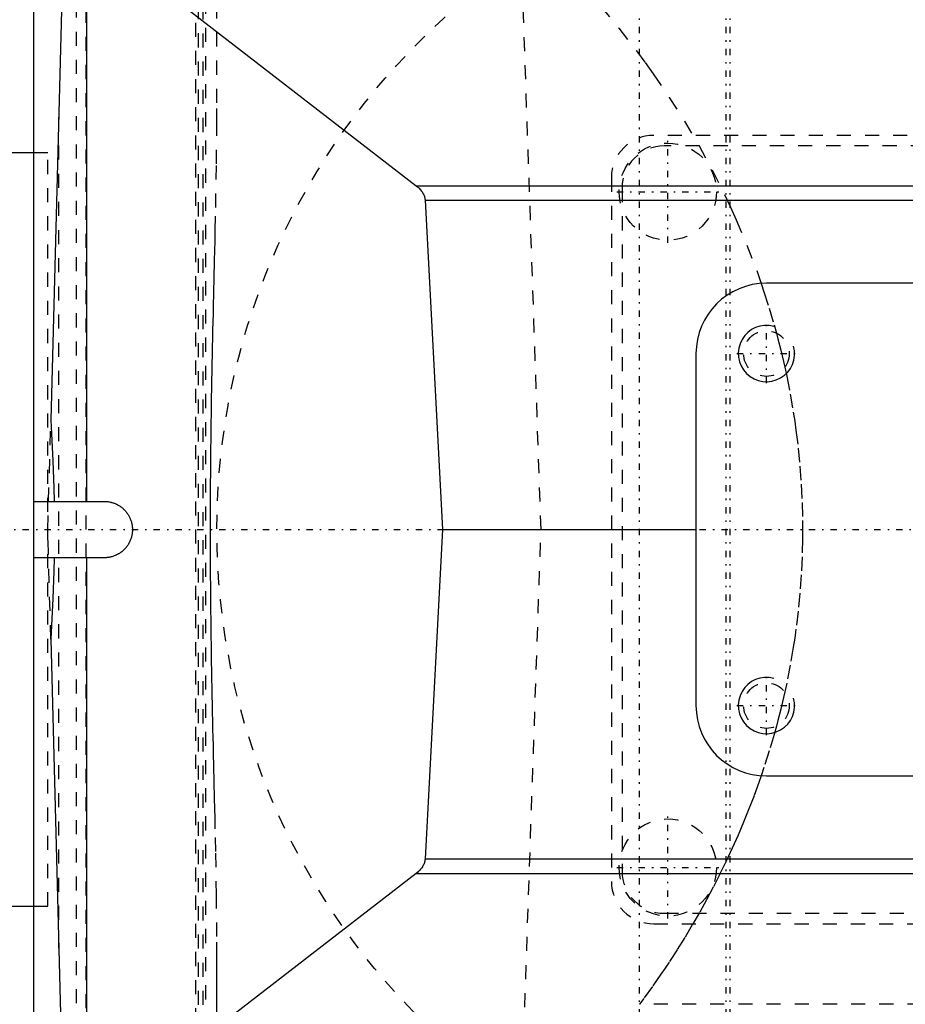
# Model space of a CAD drawing. Extents: x -565 to 345, y -109 to 109.
# Tile 10 of 20: x -163 to -100, y -34 to 36. Entities that reach past the tile are written whole.
import ezdxf

# ---------------------------------------------------------------- set-up
doc = ezdxf.new("R2010")
doc.units = 0
doc.linetypes.add('CENTER', pattern=[1.5, 0.45, -0.5, 0.05, -0.5])
doc.linetypes.add('DASHED', pattern=[2, 1, -1])
for name, color, linetype in [('AM_0', 7, 'CONTINUOUS'), ('AM_10', 7, 'CONTINUOUS'), ('AM_3', 7, 'DASHED'), ('AM_7', 7, 'CENTER')]:
    doc.layers.add(name, color=color, linetype=linetype)

msp = doc.modelspace()

# ---------------------------------------------------------------- linework, layer by layer
at = {"layer": 'AM_0', "color": 7, "linetype": 'CONTINUOUS'}
for p, q in [((-159.532, 56.052), (-160.796, 7.779)), ((-162, -45), (-162, 45)), ((-158.236, 2), (-158.236, 44.025)), ((-155, 40), (-134.864, 24.422)), ((-162, 26.75), (-164, 26.75)), ((-134.864, 24.422), (-72, 24.422)), ((-134.225, 23.389), (-72, 23.389)), ((-134.225, 23.389), (-133, 0)), ((-85, 17.5), (-110, 17.5)), ((-115, 12.5), (-115, -12.5)), ((-162, 2), (-157, 2)), ((-133, 0), (-134.225, -23.389)), ((-133, 0), (-115, 0)), ((-157, -2), (-162, -2)), ((-158.236, -44.025), (-158.236, -2)), ((-160.796, -7.779), (-159.532, -56.052)), ((-110, -17.5), (-85, -17.5)), ((-134.225, -23.389), (-38.714, -23.389)), ((-134.864, -24.422), (-155, -40)), ((-134.864, -24.422), (-38.464, -24.422)), ((-164, -26.75), (-162, -26.75))]:
    msp.add_line(p, q, dxfattribs=at)
for points in [[(-134.864, 24.422, 0), (-134.831, 24.396, 0), (-134.769, 24.344, 0), (-134.709, 24.291, 0), (-134.68, 24.265, 0), (-134.652, 24.237, 0), (-134.599, 24.183, 0), (-134.549, 24.127, 0), (-134.503, 24.071, 0), (-134.46, 24.014, 0), (-134.421, 23.957, 0), (-134.402, 23.928, 0), (-134.385, 23.898, 0), (-134.352, 23.84, 0), (-134.323, 23.781, 0), (-134.298, 23.721, 0), (-134.277, 23.661, 0), (-134.259, 23.601, 0), (-134.251, 23.571, 0), (-134.244, 23.541, 0), (-134.234, 23.48, 0), (-134.227, 23.419, 0), (-134.225, 23.389, 0)], [(-160.796, 7.779, 0), (-160.747, 6.819, 0), (-160.656, 4.889, 0), (-160.586, 2.96, 0), (-160.562, 2, 0)], [(-157, 2, 0), (-156.971, 2, 0), (-156.913, 1.998, 0), (-156.855, 1.995, 0), (-156.826, 1.992, 0), (-156.797, 1.99, 0), (-156.739, 1.983, 0), (-156.681, 1.974, 0), (-156.624, 1.964, 0), (-156.567, 1.953, 0), (-156.511, 1.939, 0), (-156.482, 1.932, 0), (-156.454, 1.924, 0), (-156.399, 1.907, 0), (-156.343, 1.889, 0), (-156.289, 1.869, 0), (-156.235, 1.848, 0), (-156.181, 1.825, 0), (-156.155, 1.813, 0), (-156.128, 1.8, 0), (-156.077, 1.774, 0), (-156.025, 1.746, 0), (-156, 1.732, 0), (-155.975, 1.717, 0), (-155.925, 1.687, 0), (-155.877, 1.655, 0), (-155.853, 1.638, 0), (-155.829, 1.621, 0), (-155.782, 1.587, 0), (-155.737, 1.551, 0), (-155.692, 1.513, 0), (-155.649, 1.475, 0), (-155.607, 1.435, 0), (-155.586, 1.414, 0), (-155.565, 1.393, 0), (-155.525, 1.351, 0), (-155.487, 1.308, 0), (-155.449, 1.263, 0), (-155.413, 1.218, 0), (-155.379, 1.171, 0), (-155.362, 1.147, 0), (-155.345, 1.123, 0), (-155.313, 1.075, 0), (-155.283, 1.025, 0), (-155.254, 0.975, 0), (-155.226, 0.923, 0), (-155.2, 0.872, 0), (-155.187, 0.845, 0), (-155.175, 0.819, 0), (-155.152, 0.765, 0), (-155.131, 0.711, 0), (-155.111, 0.657, 0), (-155.093, 0.601, 0), (-155.076, 0.546, 0), (-155.068, 0.518, 0), (-155.061, 0.489, 0), (-155.047, 0.433, 0), (-155.036, 0.376, 0), (-155.026, 0.319, 0), (-155.017, 0.261, 0), (-155.01, 0.203, 0), (-155.008, 0.174, 0), (-155.005, 0.145, 0), (-155.002, 0.087, 0), (-155, 0.029, 0), (-155, 0, 0), (-155, -0.029, 0), (-155.002, -0.087, 0), (-155.005, -0.145, 0), (-155.008, -0.174, 0), (-155.01, -0.203, 0), (-155.017, -0.261, 0), (-155.026, -0.319, 0), (-155.036, -0.376, 0), (-155.047, -0.433, 0), (-155.061, -0.489, 0), (-155.068, -0.518, 0), (-155.076, -0.546, 0), (-155.093, -0.601, 0), (-155.111, -0.657, 0), (-155.131, -0.711, 0), (-155.152, -0.765, 0), (-155.175, -0.819, 0), (-155.187, -0.845, 0), (-155.2, -0.872, 0), (-155.226, -0.923, 0), (-155.254, -0.975, 0), (-155.283, -1.025, 0), (-155.313, -1.075, 0), (-155.345, -1.123, 0), (-155.362, -1.147, 0), (-155.379, -1.171, 0), (-155.413, -1.218, 0), (-155.449, -1.263, 0), (-155.487, -1.308, 0), (-155.525, -1.351, 0), (-155.565, -1.393, 0), (-155.586, -1.414, 0), (-155.607, -1.435, 0), (-155.649, -1.475, 0), (-155.692, -1.513, 0), (-155.737, -1.551, 0), (-155.782, -1.587, 0), (-155.829, -1.621, 0), (-155.853, -1.638, 0), (-155.877, -1.655, 0), (-155.925, -1.687, 0), (-155.975, -1.717, 0), (-156, -1.732, 0), (-156.025, -1.746, 0), (-156.077, -1.774, 0), (-156.128, -1.8, 0), (-156.155, -1.813, 0), (-156.181, -1.825, 0), (-156.235, -1.848, 0), (-156.289, -1.869, 0), (-156.343, -1.889, 0), (-156.399, -1.907, 0), (-156.454, -1.924, 0), (-156.482, -1.932, 0), (-156.511, -1.939, 0), (-156.567, -1.953, 0), (-156.624, -1.964, 0), (-156.681, -1.974, 0), (-156.739, -1.983, 0), (-156.797, -1.99, 0), (-156.826, -1.992, 0), (-156.855, -1.995, 0), (-156.913, -1.998, 0), (-156.971, -2, 0), (-157, -2, 0)], [(-160.562, -2, 0), (-160.586, -2.96, 0), (-160.656, -4.889, 0), (-160.747, -6.819, 0), (-160.796, -7.779, 0)], [(-134.225, -23.389, 0), (-134.227, -23.419, 0), (-134.234, -23.48, 0), (-134.244, -23.541, 0), (-134.251, -23.571, 0), (-134.259, -23.601, 0), (-134.277, -23.661, 0), (-134.298, -23.721, 0), (-134.323, -23.781, 0), (-134.352, -23.84, 0), (-134.385, -23.898, 0), (-134.402, -23.928, 0), (-134.421, -23.957, 0), (-134.46, -24.014, 0), (-134.503, -24.071, 0), (-134.549, -24.127, 0), (-134.599, -24.183, 0), (-134.652, -24.237, 0), (-134.68, -24.265, 0), (-134.709, -24.291, 0), (-134.769, -24.344, 0), (-134.831, -24.396, 0), (-134.864, -24.422, 0)]]:
    msp.add_polyline3d(points, dxfattribs=at)
for centre, start, end in [((-110, 12.5), 90, 180), ((-110, -12.5), 180, 270)]:
    msp.add_arc(centre, 5, start, end, dxfattribs=at)
at = {"layer": 'AM_10', "color": 7, "linetype": 'CONTINUOUS'}
for centre in [(-110, 12.5), (-110, -12.5)]:
    msp.add_arc(centre, 2, 75, 15, dxfattribs=at)
at = {"layer": 'AM_3', "color": 6, "linetype": 'DASHED'}
for p, q in [((-148.999, 30.307), (-148.999, 59)), ((-159, 57.359), (-159, -52)), ((-158.274, -58), (-158.274, 57.858)), ((-150.5, -59), (-150.5, 58)), ((-150.31, -57.754), (-150.31, 57.754)), ((-149.82, 57.635), (-149.82, -57.635)), ((-148.999, 30.307), (-149, 58)), ((-150, 57.237), (-150, -57.237)), ((-126, 0), (-127.355, 39.921)), ((-160.222, -29.726), (-160.222, 29.726)), ((-68, 28), (-118, 28)), ((-161, 26.75), (-162, 26.75)), ((-161, -26.75), (-161, 26.75)), ((-68.75, 27.25), (-117.25, 27.25)), ((-121, 25), (-121, -25)), ((-120.25, 24.25), (-120.25, -24.25)), ((-161, 0), (-160.796, 7.779)), ((-160.796, -7.779), (-161, 0)), ((-161, -26.75), (-161, 0)), ((-127.355, -39.921), (-126, 0)), ((-162, -26.75), (-161, -26.75)), ((-117.25, -27.25), (-68.75, -27.25)), ((-118, -28), (-68, -28)), ((-149, -58), (-148.999, -30.307)), ((-148.999, -59), (-148.999, -30.307)), ((-80.99, -33.716), (-119.01, -33.716))]:
    msp.add_line(p, q, dxfattribs=at)
for points in [[(-131.607, 46.6, 0), (-130.775, 45.931, 0), (-129.147, 44.565, 0), (-127.569, 43.16, 0), (-126.8, 42.444, 0), (-126.043, 41.719, 0), (-124.569, 40.241, 0), (-123.148, 38.729, 0), (-121.783, 37.184, 0), (-120.474, 35.607, 0), (-119.222, 33.999, 0), (-118.618, 33.185, 0), (-118.028, 32.363, 0), (-116.894, 30.698, 0), (-115.82, 29.007, 0), (-114.808, 27.291, 0), (-113.857, 25.552, 0), (-112.97, 23.791, 0), (-112.55, 22.903, 0), (-112.146, 22.01, 0), (-111.387, 20.209, 0), (-110.692, 18.392, 0), (-110.37, 17.477, 0)], [(-148.999, -30.307, 0), (-149.003, -28.91, 0), (-149.032, -25.975, 0), (-149.086, -22.865, 0), (-149.119, -21.251, 0), (-149.125, -20.978, 0), (-149.137, -20.43, 0), (-149.15, -19.878, 0), (-149.156, -19.601, 0), (-149.163, -19.322, 0), (-149.176, -18.763, 0), (-149.189, -18.2, 0), (-149.202, -17.634, 0), (-149.215, -17.064, 0), (-149.228, -16.491, 0), (-149.235, -16.203, 0), (-149.242, -15.915, 0), (-149.255, -15.336, 0), (-149.268, -14.753, 0), (-149.281, -14.168, 0), (-149.294, -13.581, 0), (-149.307, -12.99, 0), (-149.313, -12.694, 0), (-149.319, -12.398, 0), (-149.331, -11.803, 0), (-149.343, -11.206, 0), (-149.354, -10.608, 0), (-149.365, -10.007, 0), (-149.376, -9.405, 0), (-149.381, -9.104, 0), (-149.386, -8.802, 0), (-149.395, -8.197, 0), (-149.404, -7.591, 0), (-149.412, -6.985, 0), (-149.42, -6.377, 0), (-149.427, -5.769, 0), (-149.43, -5.465, 0), (-149.433, -5.161, 0), (-149.439, -4.552, 0), (-149.444, -3.943, 0), (-149.448, -3.335, 0), (-149.452, -2.727, 0), (-149.455, -2.119, 0), (-149.456, -1.816, 0), (-149.457, -1.512, 0), (-149.459, -0.907, 0), (-149.459, -0.302, 0), (-149.459, 0, 0), (-149.459, 0.302, 0), (-149.459, 0.907, 0), (-149.457, 1.512, 0), (-149.456, 1.816, 0), (-149.455, 2.119, 0), (-149.452, 2.727, 0), (-149.448, 3.335, 0), (-149.444, 3.943, 0), (-149.439, 4.552, 0), (-149.433, 5.161, 0), (-149.43, 5.465, 0), (-149.427, 5.769, 0), (-149.42, 6.377, 0), (-149.412, 6.985, 0), (-149.404, 7.591, 0), (-149.395, 8.197, 0), (-149.386, 8.802, 0), (-149.381, 9.104, 0), (-149.376, 9.405, 0), (-149.365, 10.007, 0), (-149.354, 10.608, 0), (-149.343, 11.206, 0), (-149.331, 11.803, 0), (-149.319, 12.398, 0), (-149.313, 12.694, 0), (-149.307, 12.99, 0), (-149.294, 13.581, 0), (-149.281, 14.168, 0), (-149.268, 14.753, 0), (-149.255, 15.336, 0), (-149.242, 15.915, 0), (-149.235, 16.203, 0), (-149.228, 16.491, 0), (-149.215, 17.064, 0), (-149.202, 17.634, 0), (-149.189, 18.2, 0), (-149.176, 18.763, 0), (-149.163, 19.322, 0), (-149.156, 19.601, 0), (-149.15, 19.878, 0), (-149.137, 20.43, 0), (-149.125, 20.978, 0), (-149.119, 21.251, 0), (-149.086, 22.865, 0), (-149.032, 25.975, 0), (-149.003, 28.91, 0), (-148.999, 30.307, 0)], [(-110.37, 17.477, 0), (-110.173, 16.894, 0), (-109.801, 15.723, 0), (-109.455, 14.547, 0), (-109.292, 13.957, 0)], [(-109.292, 13.957, 0), (-109.185, 13.553, 0), (-108.98, 12.745, 0), (-108.787, 11.935, 0), (-108.696, 11.529, 0)], [(-108.696, 11.529, 0), (-108.559, 10.895, 0), (-108.31, 9.623, 0), (-108.091, 8.347, 0), (-107.993, 7.708, 0), (-107.903, 7.069, 0), (-107.747, 5.787, 0), (-107.622, 4.503, 0), (-107.528, 3.218, 0), (-107.465, 1.931, 0), (-107.434, 0.643, 0), (-107.43, -0.001, 0), (-107.434, -0.645, 0), (-107.465, -1.933, 0), (-107.528, -3.22, 0), (-107.622, -4.505, 0), (-107.747, -5.789, 0), (-107.904, -7.071, 0), (-107.994, -7.71, 0), (-108.091, -8.349, 0), (-108.31, -9.625, 0), (-108.56, -10.897, 0), (-108.696, -11.531, 0)], [(-108.696, -11.531, 0), (-108.787, -11.936, 0), (-108.979, -12.743, 0), (-109.184, -13.549, 0), (-109.29, -13.951, 0)], [(-109.29, -13.951, 0), (-109.454, -14.543, 0), (-109.801, -15.722, 0), (-110.174, -16.896, 0), (-110.371, -17.481, 0)], [(-110.371, -17.481, 0), (-110.536, -17.955, 0), (-110.88, -18.901, 0), (-111.241, -19.842, 0), (-111.428, -20.311, 0), (-111.619, -20.779, 0), (-112.015, -21.71, 0), (-112.428, -22.637, 0), (-112.858, -23.559, 0), (-113.306, -24.475, 0), (-113.77, -25.386, 0), (-114.009, -25.839, 0), (-114.252, -26.291, 0), (-114.75, -27.189, 0), (-115.265, -28.082, 0), (-115.796, -28.968, 0), (-116.344, -29.847, 0), (-116.908, -30.719, 0), (-117.196, -31.153, 0), (-117.489, -31.585, 0), (-118.085, -32.443, 0), (-118.697, -33.294, 0), (-119.01, -33.716, 0)]]:
    msp.add_polyline3d(points, dxfattribs=at)
for centre, radius in [((-100, 0), 49), ((-117, 24), 3.45), ((-110, 12.5), 1.621), ((-110, -12.5), 1.621), ((-117, -24), 3.45)]:
    msp.add_circle(centre, radius, dxfattribs=at)
for centre, start, end in [((-118, 25), 90, 180), ((-117.25, 24.25), 90, 180), ((-117.25, -24.25), 180, 270), ((-118, -25), 180, 270)]:
    msp.add_arc(centre, 3, start, end, dxfattribs=at)
at = {"layer": 'AM_7', "color": 4, "linetype": 'CENTER'}
for p, q in [((-118.998, -108.9), (-118.998, 108.9)), ((-112.857, -108.9), (-112.857, 108.9)), ((-112.57, -108.9), (-112.57, 108.9)), ((-117, 20.377), (-117, 27.622)), ((-120.623, 24), (-113.377, 24)), ((-110, 10.4), (-110, 14.6)), ((-112.1, 12.5), (-107.9, 12.5)), ((-342.593, 0), (88.2, 0)), ((-110, -14.6), (-110, -10.4)), ((-112.1, -12.5), (-107.9, -12.5)), ((-117, -27.623), (-117, -20.377)), ((-120.623, -24), (-113.377, -24))]:
    msp.add_line(p, q, dxfattribs=at)

doc.saveas('drawing.dxf')
